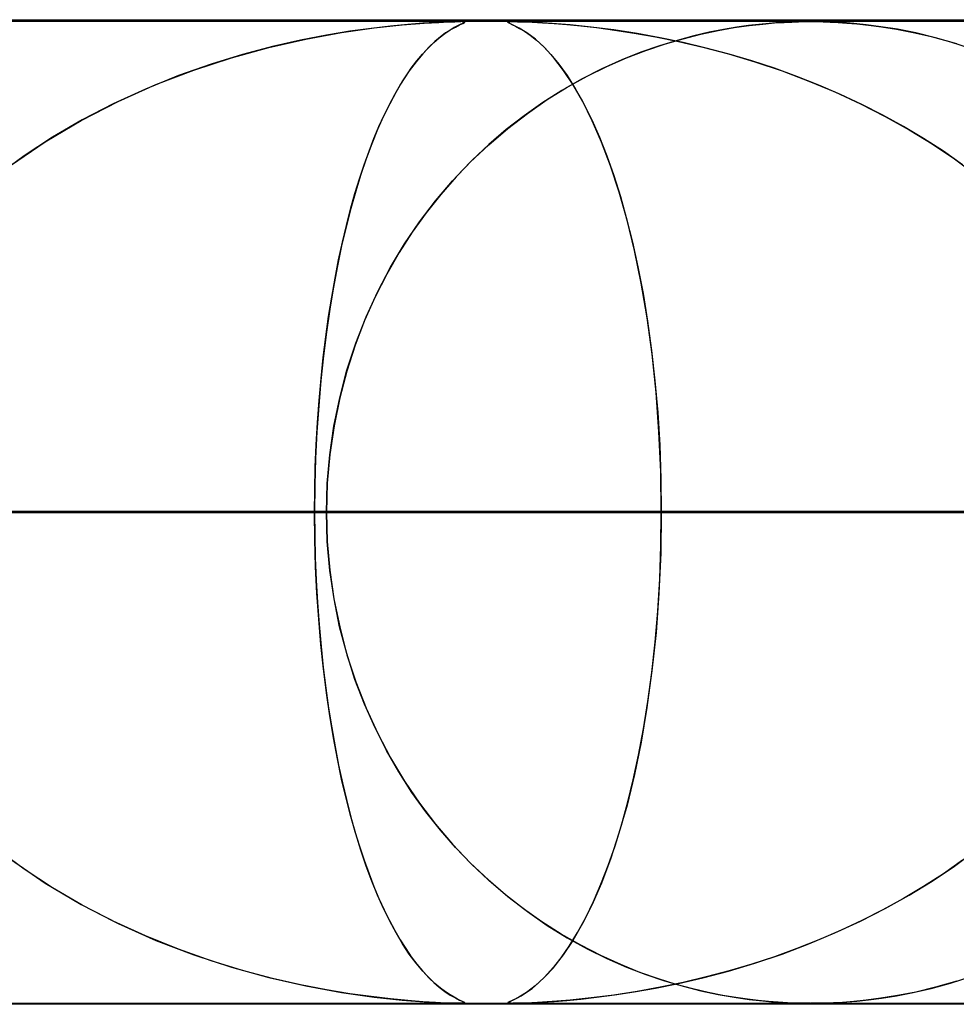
# Model space of a CAD drawing. Header units: millimetres. Extents: x -550 to 550, y -599 to 599.
# Tile 9 of 47: x -190 to -181, y 589 to 599. Entities that reach past the tile are written whole.
import ezdxf

# ---------------------------------------------------------------- set-up
doc = ezdxf.new("R2010")
doc.units = ezdxf.units.MM
doc.layers.add('HIDDEN', color=7, linetype='Continuous')
doc.layers.add('THICK', color=7, linetype='Continuous')

msp = doc.modelspace()

# ---------------------------------------------------------------- linework, layer by layer
at = {"layer": 'HIDDEN'}
for p, q in [((0, 598.99), (-451, 598.99)), ((0, 598.99), (-229.578, 598.99)), ((0, 598.99), (-229.578, 598.99)), ((0, 598.98), (-220.245, 598.98)), ((-187.17, 598.869), (-186.837, 598.916)), ((-186.87, 598.912), (-187.086, 598.882)), ((-186.673, 598.935), (-186.87, 598.912)), ((-186.837, 598.916), (-186.553, 598.947)), ((-186.496, 598.952), (-186.673, 598.935)), ((-186.553, 598.947), (-186.33, 598.965)), ((-186.342, 598.964), (-186.496, 598.952)), ((-186.214, 598.972), (-186.342, 598.964)), ((-186.33, 598.965), (-186.181, 598.973)), ((-186.109, 598.977), (-186.214, 598.972)), ((-186.181, 598.973), (-186.085, 598.977)), ((-186.027, 598.979), (-186.109, 598.977)), ((-186.085, 598.977), (-186.018, 598.979)), ((-186.025, 598.919), (-186.066, 598.895)), ((-186.065, 598.896), (-186.013, 598.925)), ((-185.97, 598.98), (-186.027, 598.979)), ((-185.99, 598.937), (-186.025, 598.919)), ((-186.018, 598.979), (-185.97, 598.98)), ((-186.013, 598.925), (-185.969, 598.947)), ((-185.963, 598.95), (-185.99, 598.937)), ((-185.97, 598.98), (-185.967, 598.98)), ((-185.936, 598.979), (-185.97, 598.98)), ((-185.969, 598.947), (-185.937, 598.962)), ((-185.967, 598.98), (-185.965, 598.98)), ((-185.965, 598.98), (-185.962, 598.98)), ((-185.94, 598.961), (-185.963, 598.95)), ((-185.962, 598.98), (-185.96, 598.98)), ((-185.96, 598.98), (-185.958, 598.98)), ((-185.958, 598.98), (-185.956, 598.98)), ((-185.94, 598.979), (-185.923, 598.978)), ((-185.924, 598.969), (-185.94, 598.961)), ((-185.937, 598.962), (-185.92, 598.971)), ((-185.919, 598.977), (-185.936, 598.979)), ((-185.918, 598.974), (-185.924, 598.969)), ((-185.923, 598.978), (-185.918, 598.974)), ((-185.92, 598.971), (-185.919, 598.977)), ((-185.479, 598.973), (-185.476, 598.977)), ((-185.464, 598.964), (-185.479, 598.973)), ((-185.461, 598.979), (-185.477, 598.977)), ((-185.477, 598.977), (-185.477, 598.972)), ((-185.477, 598.972), (-185.463, 598.964)), ((-185.476, 598.977), (-185.459, 598.979)), ((-185.425, 598.946), (-185.464, 598.964)), ((-185.463, 598.964), (-185.437, 598.952)), ((-185.426, 598.98), (-185.461, 598.979)), ((-185.459, 598.979), (-185.428, 598.98)), ((-185.437, 598.952), (-185.402, 598.935)), ((-185.372, 598.979), (-185.426, 598.98)), ((-185.426, 598.98), (-185.38, 598.979)), ((-185.365, 598.915), (-185.425, 598.946)), ((-185.402, 598.935), (-185.359, 598.912)), ((-185.38, 598.979), (-185.318, 598.978)), ((-185.291, 598.977), (-185.372, 598.979)), ((-185.287, 598.868), (-185.365, 598.915)), ((-185.359, 598.912), (-185.309, 598.882)), ((-185.318, 598.978), (-185.233, 598.974)), ((-185.179, 598.971), (-185.291, 598.977)), ((-185.233, 598.974), (-185.128, 598.969)), ((-185.028, 598.962), (-185.179, 598.971)), ((-185.128, 598.969), (-185.008, 598.961)), ((-184.844, 598.947), (-185.028, 598.962)), ((-185.008, 598.961), (-184.879, 598.95)), ((-184.879, 598.95), (-184.738, 598.937)), ((-184.631, 598.925), (-184.844, 598.947)), ((-184.738, 598.937), (-184.576, 598.919)), ((-184.4, 598.896), (-184.631, 598.925)), ((-184.576, 598.919), (-184.394, 598.895)), ((-183.284, 598.901), (-183.43, 598.872)), ((-183.341, 598.89), (-183.176, 598.919)), ((-183.151, 598.923), (-183.284, 598.901)), ((-183.176, 598.919), (-183.024, 598.941)), ((-183.032, 598.94), (-183.151, 598.923)), ((-182.925, 598.952), (-183.032, 598.94)), ((-183.024, 598.941), (-182.886, 598.956)), ((-182.821, 598.962), (-182.925, 598.952)), ((-182.886, 598.956), (-182.766, 598.967)), ((-182.721, 598.97), (-182.821, 598.962)), ((-182.766, 598.967), (-182.67, 598.973)), ((-182.628, 598.975), (-182.721, 598.97)), ((-182.67, 598.973), (-182.592, 598.976)), ((-182.545, 598.978), (-182.628, 598.975)), ((-182.592, 598.976), (-182.524, 598.978)), ((-182.471, 598.979), (-182.545, 598.978)), ((-182.524, 598.978), (-182.461, 598.98)), ((-182.4, 598.98), (-182.471, 598.979)), ((-182.461, 598.98), (-182.4, 598.98)), ((-182.4, 598.98), (-182.337, 598.98)), ((-182.327, 598.979), (-182.4, 598.98)), ((-182.337, 598.98), (-182.272, 598.978)), ((-182.25, 598.978), (-182.327, 598.979)), ((-182.272, 598.978), (-182.201, 598.976)), ((-182.166, 598.975), (-182.25, 598.978)), ((-182.201, 598.976), (-182.121, 598.972)), ((-182.071, 598.97), (-182.166, 598.975)), ((-182.121, 598.972), (-182.03, 598.966)), ((-181.961, 598.961), (-182.071, 598.97)), ((-182.03, 598.966), (-181.928, 598.958)), ((-181.833, 598.948), (-181.961, 598.961)), ((-181.928, 598.958), (-181.812, 598.945)), ((-181.684, 598.929), (-181.833, 598.948)), ((-181.812, 598.945), (-181.678, 598.928)), ((-181.516, 598.902), (-181.684, 598.929)), ((-181.678, 598.928), (-181.527, 598.903)), ((-181.527, 598.903), (-181.358, 598.871)), ((-181.33, 598.865), (-181.516, 598.902)), ((-187.909, 598.718), (-187.534, 598.803)), ((-187.325, 598.843), (-187.589, 598.792)), ((-187.534, 598.803), (-187.17, 598.869)), ((-187.086, 598.882), (-187.325, 598.843)), ((-186.233, 598.768), (-186.176, 598.817)), ((-186.164, 598.826), (-186.221, 598.779)), ((-186.176, 598.817), (-186.119, 598.859)), ((-186.112, 598.865), (-186.164, 598.826)), ((-186.119, 598.859), (-186.065, 598.896)), ((-186.066, 598.895), (-186.112, 598.865)), ((-185.309, 598.882), (-185.252, 598.843)), ((-185.199, 598.801), (-185.287, 598.868)), ((-185.252, 598.843), (-185.188, 598.792)), ((-185.106, 598.716), (-185.199, 598.801)), ((-184.165, 598.859), (-184.4, 598.896)), ((-184.394, 598.895), (-184.193, 598.864)), ((-184.193, 598.864), (-183.976, 598.826)), ((-183.93, 598.817), (-184.165, 598.859)), ((-183.976, 598.826), (-183.743, 598.778)), ((-183.695, 598.768), (-183.93, 598.817)), ((-183.884, 598.752), (-183.697, 598.807)), ((-183.589, 598.836), (-183.758, 598.79)), ((-183.697, 598.807), (-183.516, 598.853)), ((-183.43, 598.872), (-183.589, 598.836)), ((-183.516, 598.853), (-183.341, 598.89)), ((-181.358, 598.871), (-181.175, 598.828)), ((-181.129, 598.817), (-181.33, 598.865)), ((-181.175, 598.828), (-180.977, 598.775)), ((-180.914, 598.755), (-181.129, 598.817)), ((-188.29, 598.613), (-187.909, 598.718)), ((-187.874, 598.727), (-188.178, 598.646)), ((-187.589, 598.792), (-187.874, 598.727)), ((-186.347, 598.65), (-186.29, 598.712)), ((-186.281, 598.721), (-186.345, 598.653)), ((-186.29, 598.712), (-186.233, 598.768)), ((-186.221, 598.779), (-186.281, 598.721)), ((-185.188, 598.792), (-185.117, 598.727)), ((-185.117, 598.727), (-185.041, 598.646)), ((-185.011, 598.611), (-185.106, 598.716)), ((-183.937, 598.735), (-184.125, 598.669)), ((-184.076, 598.687), (-183.884, 598.752)), ((-183.758, 598.79), (-183.937, 598.735)), ((-183.743, 598.778), (-183.496, 598.721)), ((-183.461, 598.712), (-183.695, 598.768)), ((-183.496, 598.721), (-183.236, 598.652)), ((-183.229, 598.65), (-183.461, 598.712)), ((-180.977, 598.775), (-180.767, 598.708)), ((-188.674, 598.488), (-188.29, 598.613)), ((-188.178, 598.646), (-188.497, 598.549)), ((-186.345, 598.653), (-186.412, 598.572)), ((-186.405, 598.582), (-186.347, 598.65)), ((-185.041, 598.646), (-184.96, 598.549)), ((-184.914, 598.485), (-185.011, 598.611)), ((-184.471, 598.524), (-184.272, 598.611)), ((-184.125, 598.669), (-184.321, 598.591)), ((-184.272, 598.611), (-184.076, 598.687)), ((-183.236, 598.652), (-182.966, 598.572)), ((-182.997, 598.582), (-183.229, 598.65)), ((-188.497, 598.549), (-188.829, 598.431)), ((-186.518, 598.424), (-186.461, 598.506)), ((-186.412, 598.572), (-186.481, 598.479)), ((-186.461, 598.506), (-186.405, 598.582)), ((-184.96, 598.549), (-184.876, 598.431)), ((-184.524, 598.5), (-184.729, 598.395)), ((-184.672, 598.425), (-184.471, 598.524)), ((-184.321, 598.591), (-184.524, 598.5)), ((-182.768, 598.506), (-182.997, 598.582)), ((-182.966, 598.572), (-182.69, 598.479)), ((-182.541, 598.424), (-182.768, 598.506)), ((-188.829, 598.431), (-189.166, 598.295)), ((-189.059, 598.341), (-188.674, 598.488)), ((-186.574, 598.336), (-186.518, 598.424)), ((-186.481, 598.479), (-186.549, 598.377)), ((-184.815, 598.338), (-184.914, 598.485)), ((-184.876, 598.431), (-184.79, 598.295)), ((-184.875, 598.313), (-184.672, 598.425)), ((-182.69, 598.479), (-182.417, 598.376)), ((-182.317, 598.336), (-182.541, 598.424)), ((-189.442, 598.17), (-189.059, 598.341)), ((-186.629, 598.24), (-186.574, 598.336)), ((-186.549, 598.377), (-186.615, 598.266)), ((-185.078, 598.188), (-184.875, 598.313)), ((-184.729, 598.395), (-184.93, 598.281)), ((-184.717, 598.167), (-184.815, 598.338)), ((-182.417, 598.376), (-182.152, 598.265)), ((-182.096, 598.24), (-182.317, 598.336)), ((-189.166, 598.295), (-189.494, 598.145)), ((-186.684, 598.138), (-186.629, 598.24)), ((-186.615, 598.266), (-186.68, 598.146)), ((-184.93, 598.281), (-185.124, 598.157)), ((-184.79, 598.295), (-184.706, 598.145)), ((-182.152, 598.265), (-181.893, 598.146)), ((-181.879, 598.138), (-182.096, 598.24)), ((-189.819, 597.975), (-189.442, 598.17)), ((-189.494, 598.145), (-189.808, 597.982)), ((-186.68, 598.146), (-186.743, 598.018)), ((-186.737, 598.03), (-186.684, 598.138)), ((-185.124, 598.157), (-185.314, 598.024)), ((-185.28, 598.048), (-185.078, 598.188)), ((-184.62, 597.972), (-184.717, 598.167)), ((-184.706, 598.145), (-184.625, 597.982)), ((-181.893, 598.146), (-181.642, 598.017)), ((-181.665, 598.03), (-181.879, 598.138)), ((-186.743, 598.018), (-186.804, 597.882)), ((-186.79, 597.914), (-186.737, 598.03)), ((-185.314, 598.024), (-185.497, 597.882)), ((-185.48, 597.895), (-185.28, 598.048)), ((-181.455, 597.914), (-181.665, 598.03)), ((-181.642, 598.017), (-181.398, 597.881)), ((-190.186, 597.757), (-189.819, 597.975)), ((-189.808, 597.982), (-190.11, 597.805)), ((-186.841, 597.792), (-186.79, 597.914)), ((-184.625, 597.982), (-184.547, 597.805)), ((-184.526, 597.754), (-184.62, 597.972)), ((-181.25, 597.792), (-181.455, 597.914)), ((-190.11, 597.805), (-190.398, 597.616)), ((-186.804, 597.882), (-186.862, 597.737)), ((-185.674, 597.729), (-185.48, 597.895)), ((-185.497, 597.882), (-185.673, 597.731)), ((-184.547, 597.805), (-184.472, 597.616)), ((-181.398, 597.881), (-181.163, 597.737)), ((-190.538, 597.516), (-190.186, 597.757)), ((-186.862, 597.737), (-186.919, 597.585)), ((-186.891, 597.662), (-186.841, 597.792)), ((-185.862, 597.551), (-185.674, 597.729)), ((-185.673, 597.731), (-185.843, 597.571)), ((-184.434, 597.513), (-184.526, 597.754)), ((-181.049, 597.662), (-181.25, 597.792)), ((-181.163, 597.737), (-180.936, 597.584)), ((-190.398, 597.616), (-190.672, 597.415)), ((-186.94, 597.526), (-186.891, 597.662)), ((-184.472, 597.616), (-184.401, 597.415)), ((-180.854, 597.526), (-181.049, 597.662)), ((-186.988, 597.382), (-186.94, 597.526)), ((-186.919, 597.585), (-186.974, 597.425)), ((-186.042, 597.361), (-185.862, 597.551)), ((-185.843, 597.571), (-186.006, 597.402)), ((-184.348, 597.248), (-184.434, 597.513)), ((-180.936, 597.584), (-180.718, 597.424)), ((-186.974, 597.425), (-187.026, 597.257)), ((-186.006, 597.402), (-186.161, 597.224)), ((-184.401, 597.415), (-184.334, 597.202)), ((-187.034, 597.232), (-186.988, 597.382)), ((-186.214, 597.159), (-186.042, 597.361)), ((-187.078, 597.074), (-187.034, 597.232)), ((-187.026, 597.257), (-187.076, 597.081)), ((-186.161, 597.224), (-186.309, 597.037)), ((-184.266, 596.961), (-184.348, 597.248)), ((-184.334, 597.202), (-184.271, 596.977)), ((-186.377, 596.945), (-186.214, 597.159)), ((-187.076, 597.081), (-187.124, 596.895)), ((-187.121, 596.909), (-187.078, 597.074)), ((-186.309, 597.037), (-186.451, 596.84)), ((-187.161, 596.737), (-187.121, 596.909)), ((-186.53, 596.72), (-186.377, 596.945)), ((-184.271, 596.977), (-184.211, 596.739)), ((-184.191, 596.652), (-184.266, 596.961)), ((-187.124, 596.895), (-187.17, 596.7)), ((-186.451, 596.84), (-186.585, 596.632)), ((-187.17, 596.7), (-187.213, 596.496)), ((-187.2, 596.558), (-187.161, 596.737)), ((-186.672, 596.483), (-186.53, 596.72)), ((-184.211, 596.739), (-184.156, 596.486)), ((-186.585, 596.632), (-186.711, 596.413)), ((-184.123, 596.321), (-184.191, 596.652)), ((-187.236, 596.372), (-187.2, 596.558)), ((-187.213, 596.496), (-187.253, 596.281)), ((-186.711, 596.413), (-186.828, 596.183)), ((-186.802, 596.236), (-186.672, 596.483)), ((-184.156, 596.486), (-184.104, 596.218)), ((-187.27, 596.179), (-187.236, 596.372)), ((-184.063, 595.969), (-184.123, 596.321)), ((-187.253, 596.281), (-187.29, 596.057)), ((-186.92, 595.979), (-186.802, 596.236)), ((-184.104, 596.218), (-184.058, 595.935)), ((-187.302, 595.981), (-187.27, 596.179)), ((-186.828, 596.183), (-186.936, 595.942)), ((-187.29, 596.057), (-187.324, 595.823)), ((-187.331, 595.776), (-187.302, 595.981)), ((-186.936, 595.942), (-187.032, 595.69)), ((-187.025, 595.712), (-186.92, 595.979)), ((-184.012, 595.598), (-184.063, 595.969)), ((-184.058, 595.935), (-184.017, 595.638)), ((-187.324, 595.823), (-187.355, 595.581)), ((-187.357, 595.566), (-187.331, 595.776)), ((-187.115, 595.437), (-187.025, 595.712)), ((-187.032, 595.69), (-187.117, 595.428)), ((-184.017, 595.638), (-183.983, 595.328)), ((-183.971, 595.21), (-184.012, 595.598)), ((-187.355, 595.581), (-187.381, 595.331)), ((-187.379, 595.351), (-187.357, 595.566)), ((-187.189, 595.154), (-187.115, 595.437)), ((-187.117, 595.428), (-187.189, 595.155)), ((-187.381, 595.331), (-187.403, 595.074)), ((-187.399, 595.13), (-187.379, 595.351)), ((-183.983, 595.328), (-183.955, 595.006)), ((-183.942, 594.81), (-183.971, 595.21)), ((-187.415, 594.906), (-187.399, 595.13)), ((-187.248, 594.867), (-187.189, 595.154)), ((-187.189, 595.155), (-187.247, 594.871)), ((-187.403, 595.074), (-187.421, 594.81)), ((-183.955, 595.006), (-183.934, 594.673)), ((-187.428, 594.679), (-187.415, 594.906)), ((-187.421, 594.81), (-187.434, 594.541)), ((-187.29, 594.577), (-187.248, 594.867)), ((-187.247, 594.871), (-187.289, 594.581)), ((-183.924, 594.403), (-183.942, 594.81)), ((-187.437, 594.45), (-187.428, 594.679)), ((-183.934, 594.673), (-183.922, 594.333)), ((-187.434, 594.541), (-187.442, 594.267)), ((-187.289, 594.581), (-187.315, 594.287)), ((-187.315, 594.284), (-187.29, 594.577)), ((-187.442, 594.22), (-187.437, 594.45)), ((-183.918, 593.99), (-183.924, 594.403)), ((-183.922, 594.333), (-183.918, 593.99)), ((-187.442, 594.267), (-187.444, 593.99)), ((-187.444, 593.99), (-187.442, 594.22)), ((-187.315, 594.287), (-187.323, 593.99)), ((-187.323, 593.99), (-187.315, 594.284)), ((-359.775, 593.99), (-187.444, 593.99)), ((-187.444, 593.99), (-359.775, 593.99)), ((-180.918, 593.99), (-346.954, 593.99)), ((-346.954, 593.99), (-180.918, 593.99)), ((-336.973, 593.99), (-175.837, 593.99)), ((-175.837, 593.99), (-336.973, 593.99)), ((-169.31, 593.99), (-324.151, 593.99)), ((-324.151, 593.99), (-169.31, 593.99)), ((-314.17, 593.99), (-164.229, 593.99)), ((-164.229, 593.99), (-314.17, 593.99)), ((-157.703, 593.99), (-301.349, 593.99)), ((-301.349, 593.99), (-157.703, 593.99)), ((-291.367, 593.99), (-152.622, 593.99)), ((-152.622, 593.99), (-291.367, 593.99)), ((-146.095, 593.99), (-278.545, 593.99)), ((-278.545, 593.99), (-146.095, 593.99)), ((-268.563, 593.99), (-141.014, 593.99)), ((-141.014, 593.99), (-268.563, 593.99)), ((-134.487, 593.99), (-255.741, 593.99)), ((-255.741, 593.99), (-134.487, 593.99)), ((-245.759, 593.99), (-129.405, 593.99)), ((-129.405, 593.99), (-245.759, 593.99)), ((-122.878, 593.99), (-232.936, 593.99)), ((-232.936, 593.99), (-122.878, 593.99)), ((-222.954, 593.99), (-117.797, 593.99)), ((-117.797, 593.99), (-222.954, 593.99)), ((0, 593.99), (-218.739, 593.99)), ((-218.739, 593.99), (0, 593.99)), ((-213.658, 593.99), (0, 593.99)), ((0, 593.99), (-213.658, 593.99)), ((-111.269, 593.99), (-210.131, 593.99)), ((-210.131, 593.99), (-111.269, 593.99)), ((0, 593.99), (-207.132, 593.99)), ((-207.132, 593.99), (0, 593.99)), ((-202.051, 593.99), (0, 593.99)), ((0, 593.99), (-202.051, 593.99)), ((-200.148, 593.99), (-106.187, 593.99)), ((-106.187, 593.99), (-200.148, 593.99)), ((-187.323, 593.99), (-200.148, 593.99)), ((-200.148, 593.99), (-187.323, 593.99)), ((0, 593.99), (-195.525, 593.99)), ((-195.525, 593.99), (0, 593.99)), ((-190.444, 593.99), (0, 593.99)), ((0, 593.99), (-190.444, 593.99)), ((-190.444, 593.99), (-183.918, 593.99)), ((-183.918, 593.99), (-190.444, 593.99)), ((-187.444, 593.99), (-187.442, 593.76)), ((-187.442, 593.714), (-187.444, 593.99)), ((-180.918, 593.99), (-187.444, 593.99)), ((-187.444, 593.99), (-180.918, 593.99)), ((-187.323, 593.99), (-187.315, 593.696)), ((-99.659, 593.99), (-187.323, 593.99)), ((-187.323, 593.99), (-99.659, 593.99)), ((-187.315, 593.694), (-187.323, 593.99)), ((-183.918, 593.99), (-183.924, 593.577)), ((-183.922, 593.652), (-183.918, 593.99)), ((0, 593.99), (-183.918, 593.99)), ((-183.918, 593.99), (0, 593.99)), ((-187.442, 593.76), (-187.437, 593.53)), ((-187.434, 593.439), (-187.442, 593.714)), ((-187.315, 593.696), (-187.29, 593.403)), ((-187.289, 593.401), (-187.315, 593.694)), ((-183.934, 593.317), (-183.922, 593.652)), ((-187.437, 593.53), (-187.428, 593.301)), ((-183.924, 593.577), (-183.942, 593.169)), ((-187.421, 593.17), (-187.434, 593.439)), ((-187.29, 593.403), (-187.248, 593.113)), ((-187.247, 593.111), (-187.289, 593.401)), ((-187.428, 593.301), (-187.415, 593.074)), ((-183.954, 592.988), (-183.934, 593.317)), ((-187.403, 592.906), (-187.421, 593.17)), ((-187.248, 593.113), (-187.189, 592.826)), ((-187.19, 592.828), (-187.247, 593.111)), ((-183.942, 593.169), (-183.972, 592.769)), ((-187.415, 593.074), (-187.399, 592.85)), ((-187.381, 592.649), (-187.403, 592.906)), ((-183.981, 592.67), (-183.954, 592.988)), ((-187.399, 592.85), (-187.379, 592.629)), ((-187.118, 592.555), (-187.19, 592.828)), ((-187.189, 592.826), (-187.115, 592.544)), ((-183.972, 592.769), (-184.013, 592.38)), ((-187.355, 592.399), (-187.381, 592.649)), ((-187.379, 592.629), (-187.357, 592.414)), ((-184.015, 592.363), (-183.981, 592.67)), ((-187.034, 592.293), (-187.118, 592.555)), ((-187.115, 592.544), (-187.025, 592.268)), ((-187.357, 592.414), (-187.331, 592.204)), ((-187.324, 592.157), (-187.355, 592.399)), ((-186.937, 592.042), (-187.034, 592.293)), ((-184.013, 592.38), (-184.064, 592.009)), ((-184.054, 592.07), (-184.015, 592.363)), ((-187.331, 592.204), (-187.302, 591.999)), ((-187.025, 592.268), (-186.92, 592.001)), ((-187.29, 591.924), (-187.324, 592.157)), ((-187.302, 591.999), (-187.27, 591.801)), ((-186.83, 591.801), (-186.937, 592.042)), ((-186.92, 592.001), (-186.802, 591.744)), ((-184.064, 592.009), (-184.124, 591.656)), ((-184.1, 591.79), (-184.054, 592.07)), ((-187.253, 591.699), (-187.29, 591.924)), ((-187.27, 591.801), (-187.236, 591.608)), ((-186.713, 591.571), (-186.83, 591.801)), ((-187.213, 591.485), (-187.253, 591.699)), ((-186.802, 591.744), (-186.672, 591.497)), ((-184.15, 591.524), (-184.1, 591.79)), ((-187.236, 591.608), (-187.2, 591.422)), ((-184.124, 591.656), (-184.192, 591.325)), ((-186.588, 591.352), (-186.713, 591.571)), ((-186.672, 591.497), (-186.53, 591.26)), ((-184.204, 591.273), (-184.15, 591.524)), ((-187.17, 591.28), (-187.213, 591.485)), ((-187.2, 591.422), (-187.161, 591.243)), ((-186.454, 591.145), (-186.588, 591.352)), ((-184.192, 591.325), (-184.267, 591.016)), ((-187.124, 591.085), (-187.17, 591.28)), ((-187.161, 591.243), (-187.121, 591.071)), ((-186.53, 591.26), (-186.377, 591.035)), ((-184.262, 591.036), (-184.204, 591.273)), ((-186.313, 590.948), (-186.454, 591.145)), ((-187.076, 590.9), (-187.124, 591.085)), ((-187.121, 591.071), (-187.078, 590.906)), ((-186.377, 591.035), (-186.214, 590.821)), ((-184.267, 591.016), (-184.349, 590.729)), ((-184.324, 590.812), (-184.262, 591.036)), ((-187.078, 590.906), (-187.034, 590.748)), ((-187.026, 590.724), (-187.076, 590.9)), ((-186.165, 590.761), (-186.313, 590.948)), ((-186.214, 590.821), (-186.042, 590.619)), ((-184.389, 590.6), (-184.324, 590.812)), ((-187.034, 590.748), (-186.988, 590.598)), ((-186.974, 590.556), (-187.026, 590.724)), ((-186.01, 590.584), (-186.165, 590.761)), ((-184.349, 590.729), (-184.436, 590.464)), ((-186.988, 590.598), (-186.94, 590.454)), ((-186.042, 590.619), (-185.862, 590.429)), ((-184.459, 590.4), (-184.389, 590.6)), ((-190.398, 590.364), (-190.672, 590.565)), ((-186.92, 590.396), (-186.974, 590.556)), ((-185.848, 590.415), (-186.01, 590.584)), ((-180.936, 590.396), (-180.718, 590.556)), ((-190.538, 590.464), (-190.186, 590.223)), ((-186.94, 590.454), (-186.891, 590.318)), ((-186.863, 590.243), (-186.92, 590.396)), ((-185.862, 590.429), (-185.674, 590.251)), ((-185.679, 590.255), (-185.848, 590.415)), ((-184.532, 590.211), (-184.459, 590.4)), ((-184.436, 590.464), (-184.527, 590.223)), ((-181.163, 590.243), (-180.936, 590.396)), ((-180.854, 590.454), (-181.049, 590.318)), ((-190.11, 590.175), (-190.398, 590.364)), ((-186.891, 590.318), (-186.841, 590.188)), ((-181.049, 590.318), (-181.25, 590.188)), ((-190.186, 590.223), (-189.819, 590.005)), ((-186.804, 590.099), (-186.863, 590.243)), ((-185.503, 590.104), (-185.679, 590.255)), ((-185.674, 590.251), (-185.48, 590.085)), ((-184.527, 590.223), (-184.622, 590.005)), ((-184.608, 590.035), (-184.532, 590.211)), ((-181.398, 590.099), (-181.163, 590.243)), ((-189.808, 589.998), (-190.11, 590.175)), ((-186.841, 590.188), (-186.79, 590.066)), ((-186.743, 589.963), (-186.804, 590.099)), ((-185.321, 589.961), (-185.503, 590.104)), ((-181.642, 589.963), (-181.398, 590.099)), ((-181.25, 590.188), (-181.455, 590.066)), ((-189.819, 590.005), (-189.442, 589.81)), ((-189.494, 589.835), (-189.808, 589.998)), ((-186.79, 590.066), (-186.737, 589.95)), ((-185.48, 590.085), (-185.28, 589.932)), ((-184.622, 590.005), (-184.719, 589.81)), ((-184.687, 589.871), (-184.608, 590.035)), ((-181.455, 590.066), (-181.665, 589.95)), ((-186.68, 589.834), (-186.743, 589.963)), ((-186.737, 589.95), (-186.684, 589.842)), ((-185.132, 589.828), (-185.321, 589.961)), ((-185.28, 589.932), (-185.078, 589.792)), ((-181.893, 589.834), (-181.642, 589.963)), ((-181.665, 589.95), (-181.879, 589.842)), ((-189.166, 589.685), (-189.494, 589.835)), ((-189.442, 589.81), (-189.059, 589.639)), ((-186.684, 589.842), (-186.629, 589.74)), ((-186.615, 589.715), (-186.68, 589.834)), ((-184.938, 589.704), (-185.132, 589.828)), ((-185.078, 589.792), (-184.875, 589.667)), ((-184.719, 589.81), (-184.817, 589.639)), ((-184.769, 589.719), (-184.687, 589.871)), ((-182.152, 589.715), (-181.893, 589.834)), ((-181.879, 589.842), (-182.096, 589.74)), ((-186.629, 589.74), (-186.574, 589.644)), ((-186.549, 589.604), (-186.615, 589.715)), ((-184.738, 589.59), (-184.938, 589.704)), ((-184.854, 589.581), (-184.769, 589.719)), ((-182.417, 589.604), (-182.152, 589.715)), ((-182.096, 589.74), (-182.317, 589.644)), ((-188.829, 589.549), (-189.166, 589.685)), ((-189.059, 589.639), (-188.674, 589.492)), ((-186.574, 589.644), (-186.518, 589.556)), ((-186.481, 589.501), (-186.549, 589.604)), ((-184.817, 589.639), (-184.915, 589.492)), ((-184.875, 589.667), (-184.672, 589.555)), ((-184.534, 589.485), (-184.738, 589.59)), ((-182.69, 589.501), (-182.417, 589.604)), ((-182.317, 589.644), (-182.541, 589.556)), ((-188.497, 589.432), (-188.829, 589.549)), ((-188.674, 589.492), (-188.29, 589.367)), ((-186.518, 589.556), (-186.461, 589.474)), ((-186.412, 589.408), (-186.481, 589.501)), ((-184.915, 589.492), (-185.013, 589.367)), ((-184.938, 589.461), (-184.854, 589.581)), ((-184.672, 589.555), (-184.471, 589.456)), ((-182.966, 589.408), (-182.69, 589.501)), ((-182.541, 589.556), (-182.768, 589.474)), ((-188.178, 589.334), (-188.497, 589.432)), ((-186.461, 589.474), (-186.405, 589.398)), ((-186.345, 589.328), (-186.412, 589.408)), ((-186.405, 589.398), (-186.347, 589.33)), ((-185.019, 589.359), (-184.938, 589.461)), ((-184.331, 589.393), (-184.534, 589.485)), ((-184.471, 589.456), (-184.272, 589.369)), ((-184.135, 589.315), (-184.331, 589.393)), ((-183.236, 589.328), (-182.966, 589.408)), ((-182.997, 589.398), (-183.229, 589.33)), ((-182.768, 589.474), (-182.997, 589.398)), ((-188.29, 589.367), (-187.909, 589.262)), ((-187.874, 589.253), (-188.178, 589.334)), ((-186.347, 589.33), (-186.29, 589.268)), ((-186.281, 589.259), (-186.345, 589.328)), ((-185.013, 589.367), (-185.109, 589.262)), ((-185.095, 589.275), (-185.019, 589.359)), ((-184.272, 589.369), (-184.076, 589.293)), ((-183.947, 589.248), (-184.135, 589.315)), ((-184.076, 589.293), (-183.884, 589.228)), ((-183.496, 589.259), (-183.236, 589.328)), ((-183.229, 589.33), (-183.461, 589.268)), ((-187.909, 589.262), (-187.534, 589.177)), ((-187.589, 589.188), (-187.874, 589.253)), ((-186.29, 589.268), (-186.233, 589.212)), ((-186.221, 589.202), (-186.281, 589.259)), ((-186.233, 589.212), (-186.176, 589.163)), ((-186.165, 589.154), (-186.221, 589.202)), ((-185.232, 589.152), (-185.167, 589.207)), ((-185.109, 589.262), (-185.201, 589.177)), ((-185.167, 589.207), (-185.095, 589.275)), ((-183.976, 589.154), (-183.743, 589.202)), ((-183.768, 589.192), (-183.947, 589.248)), ((-183.695, 589.212), (-183.93, 589.163)), ((-183.884, 589.228), (-183.697, 589.173)), ((-183.598, 589.147), (-183.768, 589.192)), ((-183.743, 589.202), (-183.496, 589.259)), ((-183.461, 589.268), (-183.695, 589.212)), ((-181.175, 589.152), (-180.977, 589.205)), ((-180.914, 589.225), (-181.129, 589.163)), ((-180.977, 589.205), (-180.767, 589.272)), ((-187.325, 589.137), (-187.589, 589.188)), ((-187.534, 589.177), (-187.17, 589.111)), ((-187.086, 589.098), (-187.325, 589.137)), ((-187.17, 589.111), (-186.837, 589.064)), ((-186.87, 589.068), (-187.086, 589.098)), ((-186.176, 589.163), (-186.119, 589.121)), ((-186.113, 589.116), (-186.165, 589.154)), ((-186.119, 589.121), (-186.065, 589.084)), ((-186.066, 589.085), (-186.113, 589.116)), ((-185.29, 589.111), (-185.366, 589.064)), ((-185.343, 589.077), (-185.291, 589.11)), ((-185.291, 589.11), (-185.232, 589.152)), ((-185.201, 589.177), (-185.29, 589.111)), ((-184.165, 589.121), (-184.4, 589.084)), ((-184.394, 589.085), (-184.193, 589.116)), ((-184.193, 589.116), (-183.976, 589.154)), ((-183.93, 589.163), (-184.165, 589.121)), ((-183.697, 589.173), (-183.516, 589.127)), ((-183.44, 589.11), (-183.598, 589.147)), ((-183.516, 589.127), (-183.341, 589.09)), ((-183.293, 589.081), (-183.44, 589.11)), ((-183.341, 589.09), (-183.176, 589.061)), ((-181.527, 589.077), (-181.358, 589.109)), ((-181.33, 589.115), (-181.516, 589.078)), ((-181.358, 589.109), (-181.175, 589.152)), ((-181.129, 589.163), (-181.33, 589.115)), ((0, 588.99), (-451, 588.99)), ((-364.8, 589), (-185.97, 589)), ((-342, 589), (-174.364, 589)), ((-319.2, 589), (-162.758, 589)), ((-296.4, 589), (-151.152, 589)), ((-273.6, 589), (-139.546, 589)), ((-250.8, 589), (-127.939, 589)), ((0, 588.99), (-229.578, 588.99)), ((0, 588.99), (-229.578, 588.99)), ((-228, 589), (-116.333, 589)), ((-220.245, 589), (0, 589)), ((-205.2, 589), (-104.727, 589)), ((-186.673, 589.045), (-186.87, 589.068)), ((-186.837, 589.064), (-186.553, 589.033)), ((-186.496, 589.028), (-186.673, 589.045)), ((-186.553, 589.033), (-186.33, 589.015)), ((-186.342, 589.016), (-186.496, 589.028)), ((-186.214, 589.008), (-186.342, 589.016)), ((-186.33, 589.015), (-186.181, 589.007)), ((-186.109, 589.003), (-186.214, 589.008)), ((-186.181, 589.007), (-186.085, 589.003)), ((-186.027, 589.001), (-186.109, 589.003)), ((-186.085, 589.003), (-186.018, 589.001)), ((-186.025, 589.061), (-186.066, 589.085)), ((-186.065, 589.084), (-186.013, 589.055)), ((-185.97, 589), (-186.027, 589.001)), ((-185.991, 589.043), (-186.025, 589.061)), ((-186.018, 589.001), (-185.97, 589)), ((-186.013, 589.055), (-185.969, 589.033)), ((-185.963, 589.03), (-185.991, 589.043)), ((-185.936, 589.001), (-185.97, 589)), ((-185.97, 589), (-185.939, 589.001)), ((-185.969, 589.033), (-185.937, 589.018)), ((-185.94, 589.019), (-185.963, 589.03)), ((-185.924, 589.011), (-185.94, 589.019)), ((-185.939, 589.001), (-185.923, 589.002)), ((-185.937, 589.018), (-185.92, 589.009)), ((-185.919, 589.003), (-185.936, 589.001)), ((-185.918, 589.006), (-185.924, 589.011)), ((-185.923, 589.002), (-185.918, 589.006)), ((-185.92, 589.009), (-185.919, 589.003)), ((-185.464, 589.015), (-185.479, 589.007)), ((-185.479, 589.005), (-185.472, 589.011)), ((-185.479, 589.007), (-185.475, 589.003)), ((-185.47, 589.002), (-185.479, 589.005)), ((-185.475, 589.003), (-185.458, 589.001)), ((-185.472, 589.011), (-185.454, 589.02)), ((-185.444, 589), (-185.47, 589.002)), ((-185.426, 589.033), (-185.464, 589.015)), ((-185.458, 589.001), (-185.426, 589)), ((-185.454, 589.02), (-185.425, 589.034)), ((-185.427, 589), (-185.428, 589)), ((-185.428, 589), (-185.428, 589)), ((-185.426, 589), (-185.427, 589)), ((-185.427, 589), (-185.427, 589)), ((-185.427, 589), (-185.427, 589)), ((-185.366, 589.064), (-185.426, 589.033)), ((-185.426, 589), (-185.38, 589.001)), ((-185.372, 589.001), (-185.426, 589)), ((-185.426, 589), (-185.426, 589)), ((-185.425, 589.034), (-185.387, 589.052)), ((-185.387, 589.052), (-185.343, 589.077)), ((-185.38, 589.001), (-185.318, 589.002)), ((-185.291, 589.003), (-185.372, 589.001)), ((-185.318, 589.002), (-185.233, 589.006)), ((-185.179, 589.009), (-185.291, 589.003)), ((-185.233, 589.006), (-185.128, 589.011)), ((-185.028, 589.018), (-185.179, 589.009)), ((-185.128, 589.011), (-185.008, 589.019)), ((-184.844, 589.033), (-185.028, 589.018)), ((-185.008, 589.019), (-184.879, 589.03)), ((-184.879, 589.03), (-184.738, 589.043)), ((-184.631, 589.055), (-184.844, 589.033)), ((-184.738, 589.043), (-184.576, 589.061)), ((-184.4, 589.084), (-184.631, 589.055)), ((-184.576, 589.061), (-184.394, 589.085)), ((-183.159, 589.058), (-183.293, 589.081)), ((-183.176, 589.061), (-183.024, 589.039)), ((-183.04, 589.041), (-183.159, 589.058)), ((-182.932, 589.029), (-183.04, 589.041)), ((-183.024, 589.039), (-182.886, 589.024)), ((-182.828, 589.018), (-182.932, 589.029)), ((-182.886, 589.024), (-182.766, 589.013)), ((-182.728, 589.011), (-182.828, 589.018)), ((-182.766, 589.013), (-182.67, 589.007)), ((-182.635, 589.006), (-182.728, 589.011)), ((-182.67, 589.007), (-182.592, 589.004)), ((-182.551, 589.002), (-182.635, 589.006)), ((-182.592, 589.004), (-182.524, 589.002)), ((-182.477, 589.001), (-182.551, 589.002)), ((-182.524, 589.002), (-182.461, 589)), ((-182.406, 589), (-182.477, 589.001)), ((-182.461, 589), (-182.4, 589)), ((-182.327, 589.001), (-182.4, 589)), ((-182.4, 589), (-182.337, 589)), ((-182.4, 589), (-93.121, 589)), ((-182.337, 589), (-182.272, 589.002)), ((-182.25, 589.002), (-182.327, 589.001)), ((-182.272, 589.002), (-182.201, 589.004)), ((-182.166, 589.005), (-182.25, 589.002)), ((-182.201, 589.004), (-182.121, 589.008)), ((-182.071, 589.01), (-182.166, 589.005)), ((-182.121, 589.008), (-182.03, 589.014)), ((-181.961, 589.019), (-182.071, 589.01)), ((-182.03, 589.014), (-181.928, 589.022)), ((-181.833, 589.032), (-181.961, 589.019)), ((-181.928, 589.022), (-181.812, 589.035)), ((-181.684, 589.051), (-181.833, 589.032)), ((-181.812, 589.035), (-181.678, 589.052)), ((-181.516, 589.078), (-181.684, 589.051)), ((-181.678, 589.052), (-181.527, 589.077))]:
    msp.add_line(p, q, dxfattribs=at)
at = {"layer": 'THICK'}
for p, q in [((-506, 599), (0, 599)), ((0, 594), (-506, 594))]:
    msp.add_line(p, q, dxfattribs=at)

doc.saveas('drawing.dxf')
